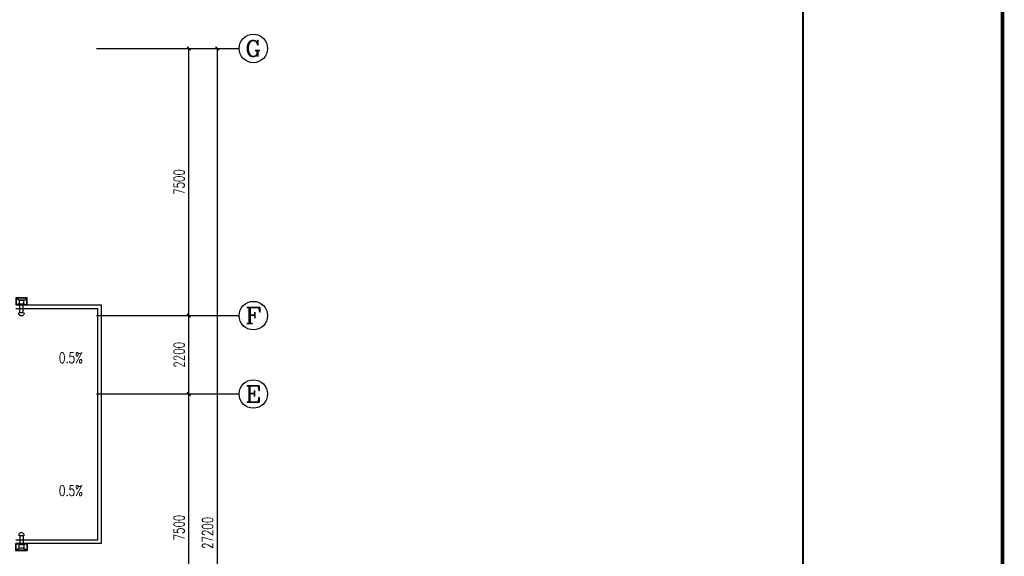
# Model space of a CAD drawing. Extents: x 427948 to 764348, y 274849 to 601549.
# Tile 152 of 203: x 651661 to 679298, y 480822 to 495886. Entities that reach past the tile are written whole.
import ezdxf
from ezdxf.enums import TextEntityAlignment as Align

# ---------------------------------------------------------------- set-up
doc = ezdxf.new("R2010")
doc.units = 0
doc.header["$LTSCALE"] = 1000
doc.header["$MEASUREMENT"] = 0
doc.layers.get('0').update_dxf_attribs({"linetype": 'CONTINUOUS'})
doc.layers.get('Defpoints').update_dxf_attribs({"linetype": 'CONTINUOUS'})
for name, color, linetype in [('AXIS', 3, 'CONTINUOUS'), ('AXIS_TEXT', 7, 'CONTINUOUS'), ('DIM_SYMB', 3, 'CONTINUOUS'), ('PUB_TEXT', 7, 'CONTINUOUS'), ('PUB_TITLE', 4, 'CONTINUOUS'), ('可见线', 3, 'CONTINUOUS'), ('水斗', 6, 'CONTINUOUS')]:
    doc.layers.add(name, color=color, linetype=linetype)
doc.styles.add('_TCH_AXIS', font='COMPLEX', dxfattribs={"bigfont": 'GBCBIG'})
doc.styles.add('_TCH_DIM', font='SIMPLEX', dxfattribs={"bigfont": 'GBCBIG'})
doc.styles.add('_TCH_DIM_T3', font='SIMPLEX', dxfattribs={"width": 0.705882, "bigfont": 'GBCBIG'})
doc.styles.add('COMPLEX', font='COMPLEX')
doc.styles.add('DIM_FONT', font='SIMPLEX.shx', dxfattribs={"width": 0.8})
doc.dimstyles.new('_TCH_ARCH&&100', dxfattribs={"dimtxt": 297.5, "dimasz": 100, "dimexe": 250, "dimexo": 300, "dimgap": 126.25, "dimtad": 1, "dimdec": 0, "dimzin": 0, "dimdsep": 46, "dimtxsty": '_TCH_DIM_T3', "dimblk": 'ARCHTICK', "dimcen": 0.09, "dimclrt": 7, "dimazin": 2, "dimtfac": 1, "dimtdec": 0, "dimtix": 1, "dimtmove": 2, "dimatfit": 3, "dimfxl": 1, "dimtolj": 1, "dimtzin": 0, "dimarcsym": 0})

# ---------------------------------------------------------------- blocks, each defined once
blk = doc.blocks.new('24')
at = {"color": 4}
blk.add_line((-1110889, 145319), (-1110889, 202719), dxfattribs=at)
at = {"layer": 'PUB_TITLE'}
blk.add_line((-1110889, 145319), (-1110889, 202719), dxfattribs=at)
at = {"layer": 'PUB_TITLE', "linetype": 'Continuous', "const_width": 100}
blk.add_lwpolyline([(-1191489, 145319), (-1110889, 145319), (-1110889, 202719), (-1191489, 202719)], close=True, dxfattribs=at)
at = {"layer": 'PUB_TITLE', "const_width": 50}
blk.add_lwpolyline([(-1116489, 145319), (-1116489, 202719)], dxfattribs=at)
at = {"layer": 'PUB_TITLE', "linetype": 'Continuous', "const_width": 80}
blk.add_lwpolyline([(-1110889, 145319), (-1110889, 202719)], dxfattribs=at)
blk = doc.blocks.new('_L1WAO')
for p, q in [((0, 180), (-320, 180)), ((-320, 180), (-320, 0)), ((-320, 0), (0, 0)), ((-224, 116), (-310, 170)), ((-10, 170), (-310, 170)), ((-310, 170), (-310, 10)), ((-310, 170), (-310, 170)), ((-224, 26), (-310, 10)), ((-310, 10), (-10, 10)), ((-310, 10), (-310, 10)), ((-96, 116), (-224, 116)), ((-224, 116), (-224, 26)), ((-224, 26), (-96, 26)), ((-96, 116), (-10, 170)), ((-96, 26), (-96, 116)), ((-96, 26), (-10, 10)), ((-10, 170), (-10, 170)), ((-10, 10), (-10, 170)), ((-10, 10), (-10, 10)), ((0, 0), (0, 180))]:
    blk.add_line(p, q)
at = {"style": 'DIM_FONT', "width": 0.8, "flags": 9}
for tag in ['XSIZE', 'YSIZE']:
    blk.add_attdef(tag, (0, 0), '', height=0.5, dxfattribs=at)
blk = doc.blocks.new('xcdsf')
at = {"layer": '水斗'}
for p, q in [((151845, -1119066), (151845, -1119386)), ((151856, -1119077), (151856, -1119376)), ((151915, -1119162), (151915, -1119290)), ((152265, -1119175), (152045, -1119175)), ((152265, -1119275), (152045, -1119275)), ((152245, -1119175), (152065, -1119175)), ((152245, -1119275), (152065, -1119275)), ((152265, -1119177), (152265, -1119277)), ((151845, -1119386), (152045, -1119386)), ((151915, -1119290), (151856, -1119376)), ((151856, -1119376), (152033, -1119376)), ((151856, -1119376), (151856, -1119376)), ((151915, -1119290), (152015, -1119290))]:
    blk.add_line(p, q, dxfattribs=at)
at = {"layer": '水斗', "extrusion": (0, 0, -1)}
blk.add_ellipse((152265, -1119227), major_axis=(86.9, 0), ratio=0.900657, start_param=4.712389, end_param=7.853982, dxfattribs=at)
at = {"layer": '水斗', "yscale": 1.110299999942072, "rotation": 90}
blk.add_blockref('_L1WAO', (152045, -1119066), dxfattribs=at)
blk = doc.blocks.new('_ArchTick')
at = {"color": 0, "linetype": 'ByBlock', "const_width": 0.4}
blk.add_lwpolyline([(-0.5, -0.5), (0.5, 0.5)], dxfattribs=at)
blk = doc.blocks.new('*D199')
at = {"layer": 'AXIS', "color": 0, "lineweight": -2}
for p, q in [((654209, 485379), (656659, 485379)), ((656409, 477879), (656409, 485379)), ((654209, 477879), (656659, 477879))]:
    blk.add_line(p, q, dxfattribs=at)
at = {"layer": 'Defpoints', "color": 0}
for p in [(653909, 485379), (656409, 485379), (653909, 477879)]:
    blk.add_point(p, dxfattribs=at)
at = {"layer": 'AXIS', "color": 0, "lineweight": -2, "xscale": 100, "yscale": 100, "zscale": 100}
for p, rotation in [((656409, 485379), 90), ((656409, 477879), 270)]:
    blk.add_blockref('_ArchTick', p, dxfattribs=dict(at, rotation=rotation))
at = {"layer": 'AXIS', "color": 7, "insert": (656134, 481629), "char_height": 297.5, "attachment_point": 5, "rotation": 90, "style": '_TCH_DIM_T3'}
blk.add_mtext('\\A1;7500', dxfattribs=at)
blk = doc.blocks.new('*D200')
at = {"layer": 'AXIS', "color": 0, "lineweight": -2}
for p, q in [((654209, 487579), (656659, 487579)), ((656409, 485379), (656409, 487579)), ((654209, 485379), (656659, 485379))]:
    blk.add_line(p, q, dxfattribs=at)
at = {"layer": 'Defpoints', "color": 0}
for p in [(653909, 487579), (656409, 487579), (653909, 485379)]:
    blk.add_point(p, dxfattribs=at)
at = {"layer": 'AXIS', "color": 0, "lineweight": -2, "xscale": 100, "yscale": 100, "zscale": 100}
for p, rotation in [((656409, 487579), 90), ((656409, 485379), 270)]:
    blk.add_blockref('_ArchTick', p, dxfattribs=dict(at, rotation=rotation))
at = {"layer": 'AXIS', "color": 7, "insert": (656134, 486479), "char_height": 297.5, "attachment_point": 5, "rotation": 90, "style": '_TCH_DIM_T3'}
blk.add_mtext('\\A1;2200', dxfattribs=at)
blk = doc.blocks.new('*D201')
at = {"layer": 'AXIS', "color": 0, "lineweight": -2}
for p, q in [((654209, 495079), (656659, 495079)), ((656409, 487579), (656409, 495079)), ((654209, 487579), (656659, 487579))]:
    blk.add_line(p, q, dxfattribs=at)
at = {"layer": 'Defpoints', "color": 0}
for p in [(653909, 495079), (656409, 495079), (653909, 487579)]:
    blk.add_point(p, dxfattribs=at)
at = {"layer": 'AXIS', "color": 0, "lineweight": -2, "xscale": 100, "yscale": 100, "zscale": 100}
for p, rotation in [((656409, 495079), 90), ((656409, 487579), 270)]:
    blk.add_blockref('_ArchTick', p, dxfattribs=dict(at, rotation=rotation))
at = {"layer": 'AXIS', "color": 7, "insert": (656134, 491329), "char_height": 297.5, "attachment_point": 5, "rotation": 90, "style": '_TCH_DIM_T3'}
blk.add_mtext('\\A1;7500', dxfattribs=at)
blk = doc.blocks.new('*D202')
at = {"layer": 'AXIS', "color": 0, "lineweight": -2}
for p, q in [((654209, 495079), (657459, 495079)), ((657209, 467879), (657209, 495079)), ((654209, 467879), (657459, 467879))]:
    blk.add_line(p, q, dxfattribs=at)
at = {"layer": 'Defpoints', "color": 0}
for p in [(653909, 495079), (657209, 495079), (653909, 467879)]:
    blk.add_point(p, dxfattribs=at)
at = {"layer": 'AXIS', "color": 0, "lineweight": -2, "xscale": 100, "yscale": 100, "zscale": 100}
for p, rotation in [((657209, 495079), 90), ((657209, 467879), 270)]:
    blk.add_blockref('_ArchTick', p, dxfattribs=dict(at, rotation=rotation))
at = {"layer": 'AXIS', "color": 7, "insert": (656934, 481479), "char_height": 297.5, "attachment_point": 5, "rotation": 90, "style": '_TCH_DIM_T3'}
blk.add_mtext('\\A1;27200', dxfattribs=at)
blk = doc.blocks.new('_AXISO')
blk.add_circle((0, 0), 0.5)
at = {"layer": 'AXIS_TEXT', "style": 'COMPLEX', "width": 1.041667}
blk.add_attdef('A', text='', height=0.56, dxfattribs=at).set_placement((-0.25, -0.28), (0.25, -0.28), align=Align.FIT)

msp = doc.modelspace()

# ---------------------------------------------------------------- linework, layer by layer
at = {"layer": 'AXIS'}
for p, q in [((653819, 495078.9), (657819, 495078.9)), ((653819, 487578.9), (657819, 487578.9)), ((653819, 485378.9), (657819, 485378.9))]:
    msp.add_line(p, q, dxfattribs=at)
at = {"layer": 'DIM_SYMB'}
for points in [[(652698.8, 486492.3, 0, 0, 0), (652066.8, 487055.1, 80, 0, 0), (651842.7, 487254.6, 0, 0, 0)], [(652698.8, 482565.5, 0, 0, 0), (652066.8, 482002.7, 80, 0, 0), (651842.7, 481803.2, 0, 0, 0)]]:
    msp.add_lwpolyline(points, format="xyseb", dxfattribs=at)
at = {"layer": '可见线'}
for points in [[(651549.4, 487878.9), (653949.4, 487878.9), (653949.4, 481178.9), (651549.4, 481178.9)], [(651549.4, 487778.9), (653849.4, 487778.9), (653849.4, 481278.9), (651549.4, 481278.9)]]:
    msp.add_lwpolyline(points, dxfattribs=at)

# ---------------------------------------------------------------- block references
msp.add_blockref('24', (1790136.9, 308730.5))
at = {"layer": 'AXIS'}
ref = msp.add_blockref('_AXISO', (658219, 495078.9), dxfattribs=dict(at, xscale=800, yscale=800, zscale=800))
ref.add_attrib('A', 'G', dxfattribs={"layer": 'AXIS_TEXT', "height": 452.5, "style": '_TCH_AXIS', "width": 1.166667}).set_placement((657992.7, 494852.6), (658445.3, 494852.6), align=Align.FIT)
ref = msp.add_blockref('_AXISO', (658219, 487578.9), dxfattribs=dict(at, xscale=800, yscale=800, zscale=800))
ref.add_attrib('A', 'F', dxfattribs={"layer": 'AXIS_TEXT', "height": 452.5, "style": '_TCH_AXIS', "width": 1.3125}).set_placement((657992.7, 487352.6), (658445.3, 487352.6), align=Align.FIT)
ref = msp.add_blockref('_AXISO', (658219, 485378.9), dxfattribs=dict(at, xscale=800, yscale=800, zscale=800))
ref.add_attrib('A', 'E', dxfattribs={"layer": 'AXIS_TEXT', "height": 452.5, "style": '_TCH_AXIS', "width": 1.3125}).set_placement((657992.7, 485152.6), (658445.3, 485152.6), align=Align.FIT)
at = {"layer": '水斗', "rotation": 270}
msp.add_blockref('xcdsf', (1770935.6, 639923.4), dxfattribs=at)
at = {"layer": '水斗', "xscale": -1, "rotation": 270}
msp.add_blockref('xcdsf', (1770935.6, 329134.3), dxfattribs=at)

# ---------------------------------------------------------------- texts
at = {"layer": 'PUB_TEXT', "style": '_TCH_DIM', "width": 0.705882}
for p in [(652765, 486245.5), (652765, 482514.8)]:
    msp.add_text('0.5%%%', height=297.5, dxfattribs=at).set_placement(p)

# ---------------------------------------------------------------- dimensions: what is measured, and where the dimension line sits
at = {"layer": 'AXIS'}
for p1, p2, distance, picture, middle in [((653909.4, 487578.9), (653909.4, 495078.9), -2500, '*D201', (656134.4, 491328.9)), ((653909.4, 467878.9), (653909.4, 495078.9), -3300, '*D202', (656934.4, 481478.9)), ((653909.4, 485378.9), (653909.4, 487578.9), -2500, '*D200', (656134.4, 486478.9)), ((653909.4, 477878.9), (653909.4, 485378.9), -2500, '*D199', (656134.4, 481628.9))]:
    dim = msp.add_aligned_dim(p1=p1, p2=p2, distance=distance, dimstyle='_TCH_ARCH&&100', dxfattribs=at)
    dim.commit()
    dim.dimension.update_dxf_attribs({"geometry": picture, "text_midpoint": middle})

doc.saveas('drawing.dxf')
